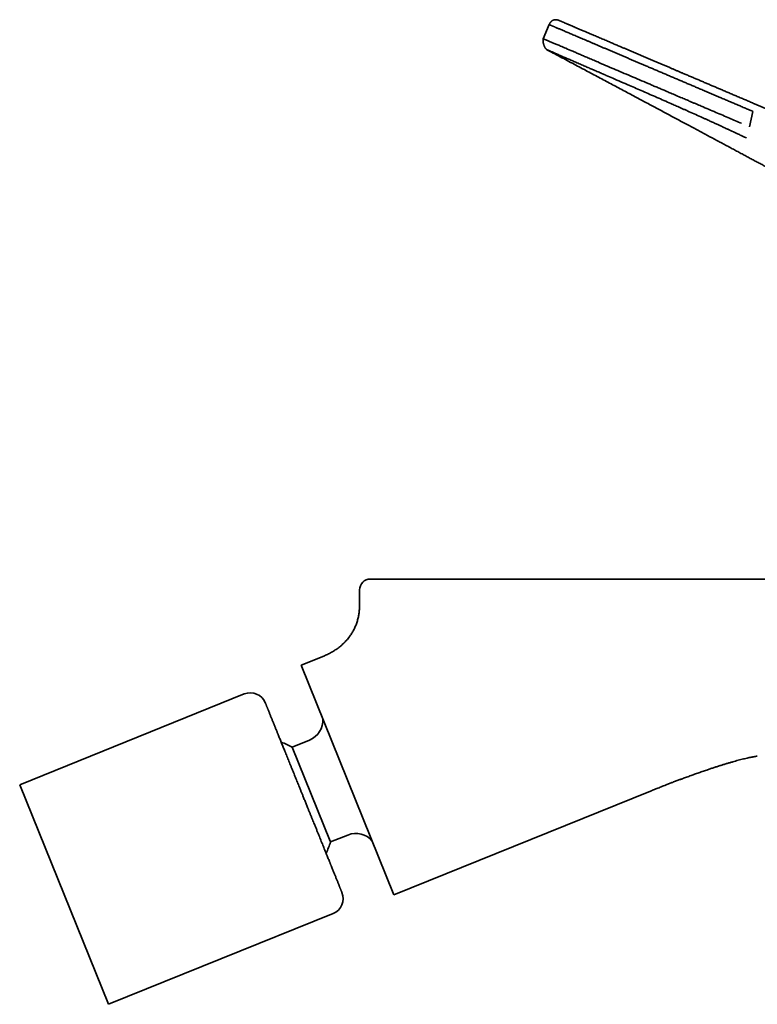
# Model space of a CAD drawing. Header units: millimetres. Extents: x 8 to 595, y 12 to 475.
# Tile 2 of 18: x 27 to 95, y 383 to 475. Entities that reach past the tile are written whole.
import ezdxf

# ---------------------------------------------------------------- set-up
doc = ezdxf.new("R2010")
doc.units = ezdxf.units.MM

msp = doc.modelspace()

# ---------------------------------------------------------------- linework, layer by layer
at = {"color": 7, "linetype": 'Continuous', "lineweight": 35}
for p, q in [((76.132, 474.18), (75.572, 472.866)), ((95.203, 466.83), (126.529, 453.482)), ((95.045, 466.121), (94.746, 464.696)), ((58.516, 421.686), (58.516, 420.256)), ((57.532, 417.273), (57.502, 417.235)), ((55.184, 415.541), (53.098, 414.698)), ((55.249, 415.568), (55.184, 415.541)), ((55.249, 415.568), (55.184, 415.541)), ((55.184, 415.541), (55.184, 415.54)), ((55.184, 415.541), (55.184, 415.54)), ((53.098, 414.698), (61.714, 393.372)), ((47.812, 412.023), (26.951, 403.594)), ((53.865, 407.727), (52.262, 407.08)), ((55.795, 398.337), (52.262, 407.08)), ((94.702, 406.104), (94.792, 406.123)), ((94.702, 406.104), (94.792, 406.123)), ((94.791, 406.123), (94.792, 406.123)), ((26.951, 403.594), (35.192, 383.196)), ((61.714, 393.372), (85.541, 402.999)), ((55.821, 398.272), (57.424, 398.919)), ((35.192, 383.196), (56.054, 391.625))]:
    msp.add_line(p, q, dxfattribs=at)
for centre, radius, start, end in [((59.516, 421.686), 1, 90, 180), ((48.374, 410.632), 1.5, 22, 112), ((53.116, 409.581), 2, 292.00608, 3.79204), ((48.69, 400.514), 7.475, 61.45348, 70.04586), ((58.173, 397.065), 2, 40.20796, 111.99347), ((48.69, 400.514), 7.475, 333.95858, 342.5477), ((55.492, 393.015), 1.5, 292, 22)]:
    msp.add_arc(centre, radius, start, end, dxfattribs=at)
for points, knots in [([(77.069, 474.557), (77.06, 474.561), (77.043, 474.568), (77.021, 474.577), (77.004, 474.583), (76.989, 474.588), (76.962, 474.597), (76.922, 474.61), (76.867, 474.623), (76.809, 474.633), (76.745, 474.639), (76.684, 474.639), (76.63, 474.633), (76.584, 474.624), (76.537, 474.611), (76.492, 474.594), (76.449, 474.572), (76.408, 474.547), (76.368, 474.518), (76.332, 474.486), (76.3, 474.453), (76.274, 474.423), (76.254, 474.397), (76.241, 474.379), (76.232, 474.366), (76.225, 474.356), (76.216, 474.341), (76.204, 474.322), (76.191, 474.3), (76.177, 474.275), (76.162, 474.245), (76.147, 474.213), (76.137, 474.191), (76.132, 474.18)], [0, 0, 0, 0, 0.026219, 0.046919, 0.06236, 0.074086, 0.085966, 0.136029, 0.183475, 0.232583, 0.290079, 0.349176, 0.389548, 0.430839, 0.472779, 0.514397, 0.555963, 0.597807, 0.64024, 0.683419, 0.723413, 0.757983, 0.786702, 0.808902, 0.815651, 0.825975, 0.841501, 0.862431, 0.883256, 0.907909, 0.936617, 0.969652, 1, 1, 1, 1]), ([(76.132, 474.18), (76.133, 474.18), (76.134, 474.179), (76.145, 474.175), (76.162, 474.167), (76.186, 474.157), (76.217, 474.144), (76.258, 474.127), (76.308, 474.105), (76.371, 474.079), (76.443, 474.048), (76.521, 474.015), (76.602, 473.98), (76.685, 473.945), (76.774, 473.907), (76.87, 473.866), (76.973, 473.822), (77.089, 473.773), (77.218, 473.717), (77.364, 473.656), (77.517, 473.59), (77.681, 473.52), (77.853, 473.447), (78.036, 473.369), (78.226, 473.288), (78.425, 473.203), (78.631, 473.115), (78.843, 473.025), (79.062, 472.932), (79.288, 472.836), (79.522, 472.736), (79.765, 472.632), (80.017, 472.525), (80.275, 472.415), (80.541, 472.302), (80.811, 472.187), (81.086, 472.069), (81.366, 471.95), (81.651, 471.829), (81.937, 471.707), (82.224, 471.585), (82.51, 471.462), (82.802, 471.338), (83.098, 471.212), (83.398, 471.084), (83.698, 470.957), (83.995, 470.83), (84.29, 470.704), (84.588, 470.577), (84.89, 470.449), (85.206, 470.314), (85.539, 470.172), (85.887, 470.024), (86.238, 469.874), (86.593, 469.723), (86.951, 469.57), (87.313, 469.416), (87.677, 469.261), (88.039, 469.107), (88.396, 468.954), (88.75, 468.804), (89.106, 468.652), (89.464, 468.499), (89.824, 468.346), (90.207, 468.183), (90.614, 468.009), (91.045, 467.826), (91.477, 467.641), (91.896, 467.463), (92.301, 467.291), (92.691, 467.124), (93.082, 466.958), (93.473, 466.791), (93.866, 466.624), (94.258, 466.456), (94.652, 466.289), (94.914, 466.177), (95.045, 466.121)], [0, 0, 0, 0, 0.0116661, 0.0233323, 0.0349987, 0.0466653, 0.058332, 0.0699989, 0.0837492, 0.0974995, 0.1112497, 0.1249996, 0.1366662, 0.1483327, 0.1599993, 0.1716662, 0.1833333, 0.1950006, 0.2087514, 0.2225022, 0.2362528, 0.2500028, 0.2640021, 0.278001, 0.2919999, 0.3059991, 0.3199987, 0.3337487, 0.3474989, 0.3612492, 0.3749993, 0.388999, 0.4029985, 0.4169982, 0.4309984, 0.444999, 0.4587499, 0.472501, 0.4862519, 0.5000025, 0.513069, 0.5261351, 0.5392011, 0.5522673, 0.5653336, 0.5784001, 0.5907203, 0.6030405, 0.6153606, 0.6276806, 0.6400002, 0.6537496, 0.6674991, 0.6812487, 0.6949986, 0.7087488, 0.7224991, 0.7362494, 0.7499995, 0.763066, 0.7761323, 0.7891986, 0.802265, 0.8153315, 0.8283981, 0.8437983, 0.8591985, 0.8745988, 0.8899989, 0.9037491, 0.9174992, 0.9312494, 0.9449995, 0.9587497, 0.9724998, 0.98625, 1, 1, 1, 1]), ([(77.069, 474.557), (77.069, 474.557), (77.068, 474.558), (77.072, 474.556), (77.081, 474.552), (77.098, 474.545), (77.121, 474.535), (77.151, 474.523), (77.186, 474.508), (77.227, 474.49), (77.273, 474.47), (77.325, 474.448), (77.383, 474.424), (77.448, 474.396), (77.52, 474.366), (77.599, 474.332), (77.685, 474.295), (77.776, 474.256), (77.875, 474.214), (77.971, 474.173), (78.066, 474.133), (78.156, 474.094), (78.25, 474.054), (78.348, 474.013), (78.45, 473.969), (78.564, 473.92), (78.692, 473.866), (78.836, 473.805), (78.985, 473.741), (79.139, 473.675), (79.299, 473.607), (79.453, 473.542), (79.599, 473.479), (79.737, 473.421), (79.877, 473.361), (80.022, 473.299), (80.17, 473.236), (80.334, 473.166), (80.514, 473.089), (80.713, 473.005), (80.916, 472.918), (81.124, 472.83), (81.337, 472.739), (81.538, 472.653), (81.728, 472.572), (81.905, 472.497), (82.085, 472.42), (82.268, 472.342), (82.454, 472.263), (82.667, 472.172), (82.91, 472.068), (83.184, 471.952), (83.462, 471.834), (83.744, 471.713), (84.032, 471.591), (84.318, 471.468), (84.604, 471.347), (84.888, 471.226), (85.175, 471.103), (85.466, 470.98), (85.758, 470.855), (86.052, 470.73), (86.349, 470.603), (86.649, 470.475), (86.953, 470.346), (87.237, 470.225), (87.502, 470.112), (87.746, 470.008), (87.993, 469.903), (88.241, 469.797), (88.519, 469.679), (88.827, 469.547), (89.165, 469.403), (89.505, 469.258), (89.848, 469.112), (90.192, 468.965), (90.532, 468.821), (90.868, 468.678), (91.199, 468.537), (91.531, 468.395), (91.864, 468.253), (92.211, 468.105), (92.571, 467.952), (92.944, 467.793), (93.319, 467.633), (93.694, 467.473), (94.07, 467.313), (94.447, 467.152), (94.825, 466.992), (95.077, 466.884), (95.203, 466.83)], [0, 0, 0, 0, 0.0000159, 0.0116929, 0.0233534, 0.0350024, 0.0466447, 0.0582855, 0.0699296, 0.080916, 0.091914, 0.1029278, 0.1139614, 0.1250191, 0.1366576, 0.1482879, 0.1599149, 0.1715434, 0.1831781, 0.1948239, 0.2039851, 0.2131583, 0.2223458, 0.23155, 0.2407731, 0.2500174, 0.2616278, 0.2732368, 0.2848489, 0.2964685, 0.3081001, 0.3197481, 0.3289145, 0.3380958, 0.3472942, 0.3565118, 0.3657506, 0.3750128, 0.3866133, 0.3982156, 0.4098239, 0.4214422, 0.4330745, 0.4447248, 0.4538939, 0.4630785, 0.4722805, 0.4815019, 0.4907445, 0.5000102, 0.5130051, 0.5260038, 0.5390116, 0.5520335, 0.5650747, 0.5781402, 0.590486, 0.6028622, 0.6152729, 0.6276798, 0.639949, 0.6522193, 0.6644946, 0.6767789, 0.6890762, 0.7013903, 0.7110801, 0.7207845, 0.7305055, 0.7402449, 0.7500046, 0.76304, 0.7760717, 0.789104, 0.8021412, 0.8151878, 0.8282481, 0.8405786, 0.8529288, 0.8653024, 0.8776851, 0.8900074, 0.9037483, 0.9174817, 0.9312125, 0.9449457, 0.9586861, 0.9724387, 0.9862084, 1, 1, 1, 1]), ([(75.577, 472.883), (75.575, 472.874), (75.57, 472.859), (75.566, 472.84), (75.564, 472.824), (75.562, 472.81), (75.56, 472.795), (75.558, 472.779), (75.557, 472.753), (75.556, 472.719), (75.556, 472.684), (75.558, 472.655), (75.56, 472.631), (75.562, 472.602), (75.567, 472.568), (75.573, 472.529), (75.58, 472.489), (75.588, 472.452), (75.595, 472.421), (75.601, 472.397), (75.606, 472.377), (75.614, 472.349), (75.626, 472.309), (75.643, 472.259), (75.661, 472.212), (75.68, 472.168), (75.699, 472.125), (75.721, 472.082), (75.743, 472.042), (75.766, 472.006), (75.787, 471.976), (75.807, 471.949), (75.825, 471.928), (75.84, 471.911), (75.854, 471.898), (75.867, 471.886), (75.878, 471.877), (75.887, 471.87), (75.895, 471.865), (75.901, 471.86), (75.905, 471.858), (75.907, 471.857), (75.907, 471.857)], [0, 0, 0, 0, 0.021398, 0.037355, 0.048399, 0.059639, 0.071807, 0.084941, 0.098636, 0.134748, 0.16801, 0.183856, 0.203538, 0.227207, 0.25501, 0.287071, 0.322708, 0.353086, 0.378559, 0.398999, 0.414338, 0.427351, 0.47091, 0.514772, 0.555857, 0.594029, 0.629916, 0.668841, 0.711473, 0.740955, 0.771406, 0.801202, 0.821769, 0.83989, 0.855761, 0.868863, 0.883781, 0.902367, 0.926105, 0.955537, 0.990918, 1, 1, 1, 1]), ([(75.572, 472.866), (75.574, 472.865), (75.577, 472.864), (75.61, 472.852), (75.678, 472.824), (75.796, 472.777), (75.944, 472.716), (76.094, 472.654), (76.228, 472.597), (76.372, 472.537), (76.522, 472.474), (76.678, 472.408), (76.893, 472.317), (77.211, 472.181), (77.693, 471.974), (78.181, 471.765), (78.62, 471.576), (78.954, 471.433), (79.321, 471.275), (79.723, 471.102), (80.161, 470.914), (80.707, 470.679), (81.36, 470.399), (82.118, 470.075), (82.902, 469.74), (83.949, 469.294), (84.827, 468.921), (85.494, 468.637), (85.678, 468.558), (85.864, 468.48), (86.05, 468.4), (86.237, 468.321), (86.425, 468.241), (86.613, 468.161), (86.826, 468.07), (87.101, 467.953), (87.473, 467.795), (87.942, 467.595), (88.43, 467.387), (88.861, 467.203), (89.204, 467.057), (89.495, 466.933), (89.767, 466.817), (90.018, 466.71), (90.63, 466.449), (91.576, 466.046), (92.827, 465.513), (93.623, 465.174), (93.999, 465.014)], [0, 0, 0, 0, 0.017715, 0.039713, 0.066011, 0.096631, 0.12799, 0.146539, 0.164421, 0.181634, 0.198175, 0.214042, 0.229234, 0.259786, 0.297101, 0.341195, 0.36038, 0.380615, 0.401899, 0.424233, 0.447615, 0.472046, 0.508084, 0.543353, 0.577847, 0.613112, 0.67836, 0.68568, 0.692998, 0.700315, 0.70763, 0.714944, 0.722256, 0.729567, 0.736782, 0.746981, 0.761167, 0.779333, 0.800204, 0.815951, 0.827445, 0.838167, 0.848119, 0.857301, 0.865714, 0.915022, 0.959777, 1, 1, 1, 1]), ([(75.921, 471.848), (76.002, 471.805), (76.303, 471.645), (76.822, 471.369), (77.474, 471.022), (78.12, 470.678), (78.761, 470.337), (79.383, 470.006), (79.987, 469.684), (80.574, 469.371), (81.154, 469.062), (81.729, 468.755), (82.297, 468.452), (82.86, 468.152), (83.416, 467.855), (83.965, 467.562), (84.509, 467.272), (85.042, 466.987), (85.566, 466.707), (86.08, 466.433), (86.587, 466.162), (87.091, 465.892), (87.59, 465.625), (88.086, 465.36), (88.575, 465.099), (89.056, 464.841), (89.528, 464.589), (89.989, 464.342), (90.441, 464.1), (90.885, 463.863), (91.325, 463.627), (91.761, 463.394), (92.192, 463.163), (92.615, 462.937), (93.031, 462.714), (93.439, 462.496), (93.839, 462.281), (94.232, 462.071), (94.616, 461.865), (94.993, 461.664), (95.362, 461.466), (95.723, 461.273), (96.074, 461.084), (96.416, 460.901), (96.748, 460.723), (97.073, 460.549), (97.392, 460.378), (97.706, 460.209), (98.015, 460.044), (98.315, 459.883), (98.608, 459.725), (98.893, 459.572), (99.17, 459.423), (99.44, 459.278), (99.703, 459.137), (99.96, 458.999), (100.212, 458.863), (100.461, 458.729), (100.706, 458.598), (100.947, 458.468), (101.213, 458.325), (101.502, 458.169), (101.814, 458), (102.119, 457.836), (102.409, 457.679), (102.686, 457.53), (102.948, 457.388), (103.204, 457.25), (103.454, 457.115), (103.697, 456.983), (103.934, 456.855), (104.159, 456.733), (104.371, 456.617), (104.572, 456.508), (104.768, 456.402), (104.961, 456.297), (105.153, 456.192), (105.402, 456.056), (105.6, 455.948), (105.747, 455.868), (105.786, 455.847), (105.822, 455.827), (105.854, 455.81), (105.881, 455.795), (105.902, 455.783), (105.92, 455.773), (105.935, 455.765), (105.951, 455.756), (105.97, 455.746), (105.993, 455.734), (106.019, 455.719), (106.052, 455.701), (106.092, 455.679), (106.139, 455.653), (106.192, 455.625), (106.251, 455.592), (106.316, 455.557), (106.386, 455.518), (106.463, 455.476), (106.546, 455.431), (106.634, 455.382), (106.727, 455.331), (106.825, 455.277), (106.929, 455.22), (107.034, 455.162), (107.14, 455.104), (107.247, 455.045), (107.358, 454.984), (107.47, 454.922), (107.582, 454.86), (107.693, 454.799), (107.803, 454.738), (107.952, 454.656), (108.138, 454.552), (108.362, 454.429), (108.578, 454.308), (108.789, 454.191), (108.994, 454.077), (109.189, 453.968), (109.374, 453.864), (109.55, 453.766), (109.72, 453.67), (109.885, 453.578), (110.036, 453.493), (110.174, 453.415), (110.298, 453.345), (110.419, 453.277), (110.537, 453.21), (110.652, 453.145), (110.79, 453.067), (110.955, 452.974), (111.148, 452.864), (111.347, 452.751), (111.551, 452.635), (111.761, 452.515), (111.977, 452.391), (112.2, 452.263), (112.43, 452.131), (112.668, 451.995), (112.879, 451.873), (113.064, 451.766), (113.217, 451.677), (113.368, 451.59), (113.512, 451.507), (113.65, 451.427), (113.781, 451.35), (113.906, 451.278), (114.024, 451.209), (114.135, 451.144), (114.237, 451.085), (114.332, 451.029), (114.422, 450.976), (114.497, 450.933), (114.559, 450.897), (114.607, 450.868), (114.653, 450.841), (114.694, 450.818), (114.728, 450.797), (114.757, 450.781), (114.778, 450.768), (114.794, 450.759), (114.807, 450.751), (114.823, 450.741), (114.844, 450.729), (114.87, 450.714), (114.905, 450.693), (114.95, 450.667), (115.006, 450.634), (115.07, 450.597), (115.141, 450.555), (115.214, 450.512), (115.287, 450.469), (115.359, 450.427), (115.434, 450.382), (115.511, 450.337), (115.614, 450.276), (115.745, 450.198), (115.906, 450.103), (116.072, 450.005), (116.244, 449.902), (116.423, 449.796), (116.604, 449.688), (116.787, 449.579), (116.973, 449.468), (117.163, 449.354), (117.36, 449.236), (117.566, 449.113), (117.782, 448.983), (118.008, 448.846), (118.241, 448.706), (118.48, 448.561), (118.726, 448.412), (118.973, 448.262), (119.221, 448.111), (119.47, 447.959), (119.725, 447.803), (119.986, 447.644), (120.226, 447.496), (120.445, 447.361), (120.641, 447.24), (120.841, 447.116), (121.043, 446.991), (121.247, 446.864), (121.449, 446.738), (121.653, 446.61), (121.859, 446.481), (122.065, 446.351), (122.265, 446.224), (122.46, 446.101), (122.658, 445.975), (122.859, 445.846), (123.062, 445.716), (123.257, 445.59), (123.444, 445.469), (123.624, 445.352), (123.795, 445.24), (123.954, 445.136), (124.102, 445.039), (124.238, 444.949), (124.368, 444.863), (124.491, 444.781), (124.607, 444.703), (124.717, 444.63), (124.821, 444.561), (124.918, 444.495), (125.008, 444.434), (125.092, 444.378), (125.17, 444.325), (125.236, 444.28), (125.293, 444.241), (125.34, 444.209), (125.383, 444.18), (125.421, 444.154), (125.453, 444.132), (125.475, 444.117), (125.488, 444.108), (125.495, 444.103), (125.504, 444.097), (125.517, 444.088), (125.536, 444.075), (125.56, 444.058), (125.594, 444.035), (125.637, 444.006), (125.691, 443.969), (125.752, 443.927), (125.82, 443.879), (125.896, 443.827), (125.978, 443.77), (126.064, 443.71), (126.166, 443.639), (126.283, 443.557), (126.427, 443.456), (126.582, 443.346), (126.746, 443.229), (126.904, 443.116), (127.056, 443.007), (127.202, 442.901), (127.342, 442.799), (127.476, 442.701), (127.604, 442.607), (127.727, 442.516), (127.843, 442.43), (127.954, 442.347), (128.065, 442.263), (128.177, 442.179), (128.29, 442.094), (128.397, 442.013), (128.5, 441.934), (128.599, 441.858), (128.693, 441.785), (128.782, 441.716), (128.864, 441.652), (128.928, 441.602), (128.975, 441.566), (129.005, 441.542), (129.035, 441.519), (129.062, 441.497), (129.089, 441.476), (129.112, 441.458), (129.135, 441.44), (129.159, 441.421), (129.19, 441.397), (129.228, 441.366), (129.271, 441.332), (129.319, 441.294), (129.371, 441.252), (129.428, 441.207), (129.488, 441.159), (129.553, 441.106), (129.623, 441.05), (129.698, 440.989), (129.778, 440.924), (129.862, 440.855), (129.948, 440.784), (130.067, 440.686), (130.218, 440.56), (130.397, 440.41), (130.574, 440.259), (130.749, 440.108), (130.929, 439.952), (131.114, 439.789), (131.305, 439.619), (131.501, 439.442), (131.7, 439.259), (131.903, 439.07), (132.108, 438.875), (132.315, 438.676), (132.524, 438.472), (132.735, 438.261), (132.948, 438.044), (133.163, 437.821), (133.38, 437.591), (133.597, 437.354), (133.8, 437.128), (133.987, 436.915), (134.157, 436.717), (134.323, 436.52), (134.485, 436.322), (134.643, 436.126), (134.796, 435.93), (134.943, 435.739), (135.083, 435.552), (135.216, 435.37), (135.343, 435.192), (135.467, 435.014), (135.589, 434.835), (135.708, 434.655), (135.82, 434.482), (135.926, 434.315), (136.025, 434.154), (136.119, 433.998), (136.206, 433.849), (136.288, 433.707), (136.365, 433.57), (136.436, 433.441), (136.502, 433.318), (136.563, 433.203), (136.619, 433.094), (136.664, 433.006), (136.699, 432.937), (136.725, 432.884), (136.751, 432.83), (136.78, 432.771), (136.812, 432.705), (136.845, 432.634), (136.881, 432.559), (136.917, 432.48), (136.956, 432.394), (136.997, 432.303), (137.041, 432.202), (137.089, 432.091), (137.14, 431.968), (137.193, 431.838), (137.247, 431.701), (137.303, 431.556), (137.359, 431.403), (137.416, 431.243), (137.473, 431.078), (137.528, 430.909), (137.583, 430.735), (137.637, 430.554), (137.69, 430.365), (137.742, 430.17), (137.791, 429.971), (137.838, 429.769), (137.883, 429.563), (137.925, 429.352), (137.964, 429.133), (138.001, 428.907), (138.034, 428.674), (138.064, 428.434), (138.089, 428.187), (138.111, 427.933), (138.126, 427.69), (138.136, 427.461), (138.142, 427.245), (138.144, 427.092), (138.143, 427.01), (138.143, 427.002)], [0, 0, 0, 0, 0.00351, 0.012947, 0.022303, 0.031576, 0.040762, 0.049861, 0.058357, 0.066771, 0.075101, 0.083346, 0.091504, 0.099573, 0.107553, 0.115441, 0.123236, 0.130938, 0.138409, 0.145787, 0.153071, 0.160259, 0.167478, 0.174596, 0.181612, 0.188525, 0.195333, 0.201918, 0.208401, 0.214781, 0.221058, 0.227357, 0.233546, 0.239626, 0.245597, 0.251458, 0.257208, 0.262849, 0.268366, 0.273774, 0.279071, 0.284259, 0.289336, 0.294214, 0.298987, 0.303652, 0.308211, 0.312753, 0.317184, 0.321504, 0.325712, 0.32981, 0.333796, 0.33767, 0.341435, 0.345124, 0.348758, 0.352335, 0.355857, 0.359322, 0.362732, 0.367328, 0.371819, 0.376204, 0.380483, 0.384349, 0.388125, 0.391811, 0.395406, 0.398912, 0.402326, 0.405651, 0.40862, 0.411512, 0.414329, 0.417103, 0.419875, 0.422645, 0.427853, 0.428438, 0.429018, 0.429544, 0.430001, 0.430387, 0.430704, 0.430951, 0.431153, 0.431364, 0.431634, 0.431962, 0.432348, 0.432792, 0.433391, 0.434071, 0.434832, 0.435674, 0.436614, 0.437639, 0.438748, 0.439941, 0.441218, 0.442554, 0.443972, 0.445471, 0.447051, 0.448531, 0.450076, 0.451685, 0.453326, 0.454949, 0.456553, 0.458138, 0.459704, 0.463021, 0.466251, 0.469392, 0.472445, 0.475409, 0.478285, 0.480916, 0.483468, 0.48594, 0.488334, 0.490649, 0.492518, 0.494332, 0.496091, 0.497794, 0.499446, 0.501114, 0.503822, 0.506636, 0.509558, 0.512507, 0.515558, 0.518711, 0.521968, 0.525328, 0.528791, 0.532358, 0.534607, 0.536881, 0.539085, 0.541202, 0.54323, 0.545137, 0.546959, 0.548695, 0.550347, 0.551814, 0.553207, 0.554524, 0.555767, 0.55651, 0.557223, 0.557905, 0.558512, 0.559022, 0.559434, 0.559749, 0.559966, 0.560137, 0.560344, 0.560668, 0.561053, 0.561499, 0.562205, 0.563026, 0.56396, 0.565007, 0.566169, 0.567162, 0.568226, 0.569336, 0.570471, 0.571631, 0.573897, 0.576254, 0.5787, 0.581238, 0.583866, 0.586587, 0.589235, 0.591966, 0.594779, 0.597675, 0.600654, 0.603905, 0.60725, 0.610691, 0.614227, 0.617859, 0.621589, 0.625194, 0.628887, 0.632668, 0.636537, 0.640493, 0.643373, 0.646297, 0.649266, 0.652279, 0.655335, 0.65836, 0.661316, 0.664488, 0.667575, 0.670577, 0.673494, 0.676325, 0.679494, 0.682548, 0.685485, 0.688307, 0.691013, 0.693603, 0.696076, 0.69824, 0.700307, 0.702276, 0.704146, 0.705919, 0.707593, 0.70917, 0.710649, 0.71203, 0.713313, 0.714498, 0.715585, 0.716371, 0.717097, 0.717762, 0.718346, 0.718837, 0.719236, 0.719351, 0.719455, 0.71956, 0.719751, 0.720048, 0.720434, 0.720882, 0.721595, 0.722422, 0.723362, 0.724415, 0.725581, 0.726861, 0.728213, 0.729549, 0.731608, 0.733618, 0.736259, 0.738811, 0.741273, 0.743646, 0.745929, 0.748123, 0.750228, 0.752244, 0.754172, 0.756011, 0.757762, 0.759425, 0.761299, 0.763086, 0.764789, 0.766406, 0.768011, 0.769524, 0.770942, 0.772268, 0.773501, 0.774015, 0.77451, 0.774987, 0.775441, 0.775838, 0.776263, 0.776582, 0.776911, 0.777452, 0.778072, 0.778769, 0.779544, 0.780395, 0.781306, 0.78229, 0.783348, 0.78448, 0.785708, 0.787012, 0.788391, 0.789821, 0.791282, 0.79424, 0.797313, 0.800152, 0.803082, 0.806101, 0.809208, 0.812462, 0.815804, 0.819234, 0.822751, 0.826353, 0.829972, 0.83367, 0.837447, 0.8413, 0.845228, 0.84923, 0.853303, 0.857447, 0.86075, 0.864088, 0.86736, 0.870542, 0.873791, 0.876941, 0.879993, 0.882948, 0.885808, 0.888573, 0.891245, 0.894078, 0.896801, 0.899414, 0.901919, 0.904318, 0.906612, 0.908801, 0.910886, 0.912868, 0.914749, 0.916497, 0.918148, 0.919703, 0.921162, 0.92191, 0.92263, 0.923379, 0.924215, 0.925139, 0.92615, 0.927184, 0.928294, 0.929482, 0.930747, 0.932089, 0.933676, 0.935359, 0.937137, 0.939009, 0.940975, 0.943035, 0.94519, 0.947439, 0.949663, 0.951972, 0.954366, 0.956846, 0.959411, 0.962063, 0.964643, 0.967301, 0.970037, 0.972853, 0.97575, 0.978728, 0.98179, 0.984936, 0.988169, 0.991491, 0.994165, 0.996895, 0.999685, 1, 1, 1, 1]), ([(94.458, 463.656), (94.395, 463.685), (94.252, 463.752), (94.008, 463.866), (93.669, 464.024), (93.388, 464.154), (93.184, 464.249), (93.114, 464.281), (93.042, 464.315), (92.969, 464.348), (92.894, 464.383), (92.842, 464.407), (92.804, 464.425), (92.76, 464.445), (92.669, 464.487), (92.523, 464.554), (92.334, 464.641), (92.107, 464.746), (91.844, 464.867), (91.541, 465.006), (91.221, 465.152), (90.915, 465.292), (90.64, 465.417), (90.252, 465.593), (89.751, 465.82), (89.241, 466.049), (88.857, 466.221), (88.586, 466.342), (88.328, 466.456), (88.086, 466.564), (87.858, 466.665), (87.645, 466.759), (87.067, 467.014), (86.121, 467.429), (84.831, 467.991), (83.719, 468.473), (82.793, 468.874), (82.074, 469.185), (81.604, 469.388), (81.356, 469.496), (81.288, 469.525), (81.221, 469.554), (81.155, 469.583), (81.088, 469.611), (81.023, 469.64), (80.943, 469.674), (80.829, 469.724), (80.658, 469.797), (80.428, 469.897), (80.142, 470.02), (79.806, 470.165), (79.428, 470.329), (79.014, 470.508), (78.608, 470.683), (78.218, 470.852), (77.849, 471.011), (77.482, 471.17), (77.124, 471.325), (76.796, 471.467), (76.506, 471.592), (76.263, 471.698), (76.096, 471.771), (75.991, 471.817), (75.935, 471.842), (75.925, 471.846), (75.921, 471.848)], [0, 0, 0, 0, 0.006869, 0.015804, 0.026736, 0.044103, 0.046618, 0.049188, 0.051813, 0.054492, 0.057225, 0.060012, 0.060188, 0.061452, 0.064853, 0.0702, 0.077474, 0.085607, 0.095254, 0.106406, 0.119064, 0.130706, 0.140288, 0.1496, 0.17389, 0.196364, 0.207151, 0.217464, 0.227285, 0.236594, 0.245375, 0.253608, 0.261272, 0.312653, 0.365228, 0.418031, 0.452517, 0.486461, 0.5159, 0.519181, 0.522458, 0.525731, 0.528999, 0.532263, 0.535522, 0.538778, 0.544152, 0.55282, 0.564751, 0.579913, 0.598274, 0.619815, 0.644539, 0.672471, 0.697149, 0.723928, 0.752845, 0.783946, 0.817299, 0.850552, 0.885983, 0.92376, 0.950083, 0.977564, 1, 1, 1, 1]), ([(59.516, 422.686), (59.517, 422.686), (59.519, 422.686), (59.534, 422.686), (59.558, 422.686), (59.591, 422.686), (59.633, 422.686), (59.686, 422.686), (59.747, 422.686), (59.818, 422.686), (59.992, 422.686), (60.341, 422.686), (60.996, 422.686), (61.828, 422.686), (62.821, 422.686), (63.934, 422.686), (65.133, 422.686), (66.417, 422.686), (67.884, 422.686), (69.509, 422.686), (71.306, 422.686), (72.921, 422.686), (74.416, 422.686), (75.98, 422.686), (77.434, 422.686), (78.8, 422.686), (79.722, 422.686), (80.803, 422.686), (81.513, 422.686), (81.979, 422.686)], [0, 0, 0, 0, 0.012039, 0.024102, 0.036195, 0.048327, 0.060502, 0.072729, 0.085013, 0.097362, 0.109781, 0.165416, 0.22161, 0.280852, 0.339644, 0.395066, 0.44963, 0.501221, 0.552007, 0.614873, 0.670841, 0.728638, 0.767657, 0.809839, 0.872809, 0.900906, 0.935032, 0.957271, 1, 1, 1, 1]), ([(81.979, 422.686), (83.923, 422.686), (87.758, 422.686), (94.632, 422.686), (99.562, 422.686), (102.601, 422.686)], [0, 0, 0, 0, 0.282793, 0.557849, 1, 1, 1, 1]), ([(58.516, 420.256), (58.516, 420.189), (58.514, 420.054), (58.503, 419.854), (58.485, 419.657), (58.459, 419.463), (58.426, 419.272), (58.387, 419.084), (58.34, 418.899), (58.286, 418.718), (58.226, 418.539), (58.159, 418.365), (58.086, 418.193), (58.006, 418.026), (57.919, 417.862), (57.826, 417.701), (57.728, 417.545), (57.622, 417.393), (57.538, 417.278), (57.487, 417.216), (57.475, 417.201)], [0, 0, 0, 0, 0.061617, 0.122463, 0.182597, 0.24208, 0.30097, 0.359329, 0.417216, 0.47469, 0.531811, 0.588637, 0.645227, 0.70164, 0.75793, 0.814155, 0.870368, 0.926622, 0.982968, 1, 1, 1, 1]), ([(57.532, 417.273), (57.503, 417.236), (57.434, 417.147), (57.319, 417.012), (57.187, 416.868), (57.048, 416.728), (56.904, 416.593), (56.753, 416.463), (56.597, 416.338), (56.434, 416.218), (56.266, 416.103), (56.092, 415.993), (55.913, 415.888), (55.729, 415.789), (55.539, 415.695), (55.357, 415.612), (55.238, 415.563), (55.184, 415.541)], [0, 0, 0, 0, 0.048009, 0.1139581, 0.1801748, 0.2467171, 0.3136414, 0.3810013, 0.4488487, 0.5172333, 0.5862028, 0.655803, 0.7260776, 0.7970686, 0.8688162, 0.941359, 1, 1, 1, 1]), ([(54.966, 398.321), (54.936, 398.396), (54.875, 398.546), (54.782, 398.775), (54.689, 399.007), (54.606, 399.213), (54.534, 399.391), (54.473, 399.541), (54.412, 399.692), (54.349, 399.848), (54.274, 400.034), (54.187, 400.25), (54.088, 400.493), (53.989, 400.739), (53.89, 400.985), (53.789, 401.233), (53.7, 401.454), (53.622, 401.648), (53.555, 401.814), (53.488, 401.98), (53.421, 402.146), (53.354, 402.312), (53.274, 402.509), (53.181, 402.738), (53.076, 402.999), (52.975, 403.248), (52.879, 403.486), (52.788, 403.711), (52.698, 403.935), (52.608, 404.158), (52.518, 404.379), (52.429, 404.6), (52.341, 404.819), (52.248, 405.047), (52.153, 405.284), (52.054, 405.528), (51.957, 405.769), (51.861, 406.007), (51.766, 406.242), (51.672, 406.474), (51.584, 406.691), (51.502, 406.895), (51.425, 407.085), (51.35, 407.272), (51.276, 407.455), (51.203, 407.635), (51.131, 407.812), (51.061, 407.985), (51, 408.138), (50.946, 408.27), (50.901, 408.383), (50.856, 408.495), (50.811, 408.604), (50.768, 408.711), (50.725, 408.817), (50.682, 408.924), (50.638, 409.032), (50.594, 409.141), (50.551, 409.248), (50.51, 409.35), (50.464, 409.463), (50.414, 409.587), (50.36, 409.72), (50.309, 409.849), (50.259, 409.971), (50.212, 410.089), (50.165, 410.203), (50.12, 410.314), (50.077, 410.421), (50.037, 410.522), (50.004, 410.604), (49.977, 410.67), (49.956, 410.722), (49.935, 410.772), (49.916, 410.821), (49.894, 410.875), (49.871, 410.932), (49.848, 410.99), (49.827, 411.04), (49.81, 411.083), (49.795, 411.119), (49.785, 411.145), (49.777, 411.163), (49.772, 411.176), (49.769, 411.185), (49.766, 411.191), (49.765, 411.194), (49.765, 411.194), (49.765, 411.194)], [0, 0, 0, 0, 0.014019, 0.028011, 0.041988, 0.055962, 0.064749, 0.073542, 0.082343, 0.091274, 0.100621, 0.114503, 0.128366, 0.142219, 0.156075, 0.169945, 0.183839, 0.193064, 0.202275, 0.211473, 0.220663, 0.229847, 0.239029, 0.253461, 0.267909, 0.282386, 0.295002, 0.307591, 0.320162, 0.332722, 0.345281, 0.357846, 0.370427, 0.383031, 0.397447, 0.411829, 0.42619, 0.440543, 0.4549, 0.469273, 0.483676, 0.496027, 0.508354, 0.520663, 0.532962, 0.54526, 0.557564, 0.569882, 0.582222, 0.590723, 0.599211, 0.607689, 0.616159, 0.624625, 0.633088, 0.641551, 0.650864, 0.660184, 0.669514, 0.678743, 0.687559, 0.700655, 0.713733, 0.726804, 0.739876, 0.752959, 0.766063, 0.780085, 0.794079, 0.808057, 0.822031, 0.830817, 0.839608, 0.848408, 0.857337, 0.866683, 0.880566, 0.894428, 0.908282, 0.922138, 0.936007, 0.949901, 0.959127, 0.968337, 0.977535, 0.986725, 0.995909, 1, 1, 1, 1]), ([(88.324, 404.081), (88.445, 404.127), (88.703, 404.223), (89.099, 404.368), (89.512, 404.518), (89.928, 404.666), (90.345, 404.812), (90.728, 404.944), (91.075, 405.061), (91.385, 405.164), (91.693, 405.265), (91.999, 405.363), (92.301, 405.457), (92.599, 405.549), (92.892, 405.636), (93.171, 405.717), (93.435, 405.791), (93.684, 405.858), (93.927, 405.922), (94.164, 405.981), (94.395, 406.036), (94.603, 406.083), (94.735, 406.111), (94.792, 406.123)], [0, 0, 0, 0, 0.057352, 0.121613, 0.186422, 0.251546, 0.316748, 0.381794, 0.430333, 0.478552, 0.526352, 0.573635, 0.620303, 0.666256, 0.711398, 0.755633, 0.794503, 0.832497, 0.869546, 0.905584, 0.940545, 0.974362, 1, 1, 1, 1]), ([(94.792, 406.122), (94.908, 406.146), (95.131, 406.192), (95.354, 406.234), (95.46, 406.253)], [0, 0, 0, 0, 0.525217, 1, 1, 1, 1]), ([(85.541, 402.999), (85.604, 403.024), (85.731, 403.076), (85.925, 403.153), (86.125, 403.233), (86.331, 403.315), (86.543, 403.398), (86.759, 403.483), (87.009, 403.58), (87.293, 403.69), (87.611, 403.812), (87.937, 403.936), (88.22, 404.043), (88.395, 404.108), (88.46, 404.132)], [0, 0, 0, 0, 0.064683, 0.131517, 0.200385, 0.271172, 0.343763, 0.418042, 0.493895, 0.600549, 0.70966, 0.820928, 0.934054, 1, 1, 1, 1]), ([(88.269, 404.061), (88.274, 404.063), (88.338, 404.087), (88.401, 404.11), (88.46, 404.132)], [0, 0, 0, 0, 0.084525, 1, 1, 1, 1]), ([(54.966, 398.321), (54.998, 398.242), (55.061, 398.086), (55.153, 397.858), (55.244, 397.633), (55.333, 397.414), (55.419, 397.199), (55.501, 396.997), (55.577, 396.808), (55.649, 396.631), (55.705, 396.492), (55.746, 396.39), (55.773, 396.324), (55.8, 396.258), (55.826, 396.192), (55.852, 396.127), (55.892, 396.029), (55.944, 395.899), (56.008, 395.741), (56.07, 395.588), (56.13, 395.439), (56.188, 395.296), (56.244, 395.157), (56.301, 395.018), (56.356, 394.88), (56.411, 394.745), (56.463, 394.617), (56.512, 394.495), (56.557, 394.384), (56.597, 394.283), (56.634, 394.192), (56.669, 394.106), (56.701, 394.027), (56.73, 393.954), (56.757, 393.888), (56.782, 393.827), (56.803, 393.773), (56.823, 393.725), (56.836, 393.692), (56.845, 393.67), (56.85, 393.657), (56.855, 393.645), (56.86, 393.633), (56.864, 393.623), (56.87, 393.608), (56.877, 393.592), (56.881, 393.581), (56.883, 393.576), (56.883, 393.577), (56.883, 393.577)], [0, 0, 0, 0, 0.027625, 0.055143, 0.082579, 0.109957, 0.137301, 0.164638, 0.188708, 0.212808, 0.236955, 0.246458, 0.255972, 0.265497, 0.275036, 0.284588, 0.294156, 0.318883, 0.343578, 0.368257, 0.392939, 0.417642, 0.442384, 0.467399, 0.494965, 0.522509, 0.550055, 0.577629, 0.605255, 0.630345, 0.6554, 0.680439, 0.705481, 0.730544, 0.755649, 0.780482, 0.805842, 0.831181, 0.856519, 0.866478, 0.876441, 0.886409, 0.896383, 0.906365, 0.916356, 0.943977, 0.971492, 0.998925, 1, 1, 1, 1]), ([(55.795, 398.337), (55.799, 398.327), (55.807, 398.307), (55.815, 398.287), (55.82, 398.275), (55.822, 398.27), (55.821, 398.272), (55.821, 398.272)], [0, 0, 0, 0, 0.247018, 0.494036, 0.741054, 0.988072, 1, 1, 1, 1])]:
    msp.add_open_spline(points, degree=3, knots=knots, dxfattribs=at)

doc.saveas('drawing.dxf')
